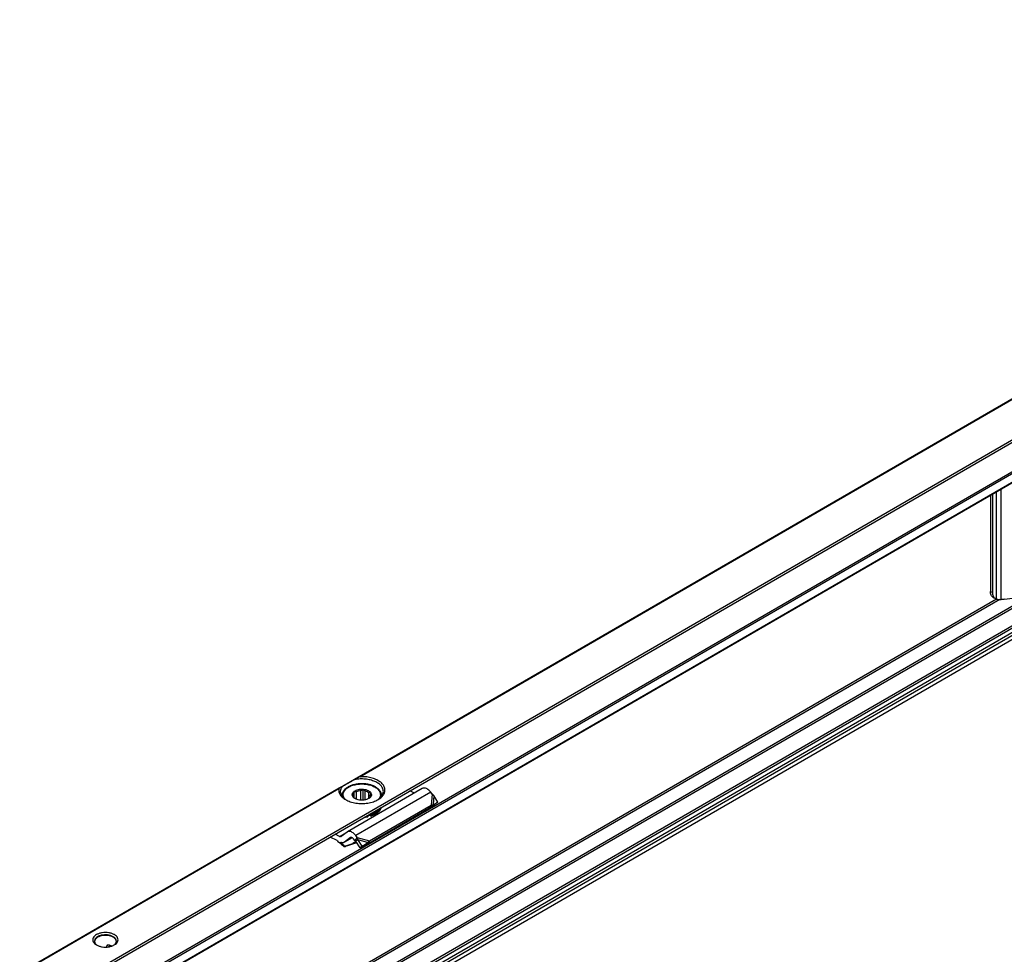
# Model space of a CAD drawing. Header units: millimetres. Extents: x -418 to 1275, y -151 to 443.
# Tile 19 of 47: x 103 to 153, y -57 to -10. Entities that reach past the tile are written whole.
import ezdxf

# ---------------------------------------------------------------- set-up
doc = ezdxf.new("R2010")
doc.units = ezdxf.units.MM

# ---------------------------------------------------------------- blocks, each defined once
blk = doc.blocks.new('SOPORTE_SV2__33', base_point=(81.59, -337.93))
at = {"color": 7, "linetype": 'Continuous'}
for p, q in [((558.92, -30.23), (81.63, -306.48)), ((88.75, -308.93), (564.01, -33.86)), ((99.22, -308.95), (555.31, -44.98)), ((556.41, -68.04), (100.32, -332.01)), ((456.71, -102.04), (456.71, -116.57)), ((457.04, -116.76), (457.04, -101.85)), ((457.12, -117.48), (457.45, -117.67)), ((458.8, -117.77), (460.03, -117.61)), ((370.9, -146.35), (359.59, -152.9)), ((360.59, -147.73), (360.59, -147.1)), ((360.64, -147.77), (360.64, -146.77)), ((360.97, -147.98), (360.97, -146.81)), ((361.63, -148.11), (361.63, -146.65)), ((361.97, -148.11), (361.97, -146.46)), ((362.26, -148.07), (362.26, -146.7)), ((362.82, -147.86), (362.82, -146.96)), ((369.71, -147.04), (369.05, -146.7)), ((372.4, -147.18), (372.2, -146.92)), ((358.78, -147.44), (358.78, -147.51)), ((363.06, -147.51), (363.06, -147.29)), ((364.78, -147.44), (364.78, -147.51)), ((372.54, -148.82), (373.28, -148.43)), ((373.28, -148.43), (372.67, -147.41)), ((373.28, -148.43), (372.69, -148.83)), ((362.58, -154.73), (371.89, -149.34)), ((362.95, -154.24), (372.26, -148.85)), ((371.93, -149.29), (371.89, -149.34)), ((372.04, -149.14), (371.93, -149.29)), ((372.03, -149.18), (372.69, -148.83)), ((372.26, -148.85), (372.04, -149.14)), ((372.19, -149.06), (372.14, -149.1)), ((372.54, -148.82), (372.19, -149.06)), ((362.68, -150.44), (362.68, -150.61)), ((363.14, -150.33), (363.14, -150.5)), ((359.54, -152.93), (358.65, -153.59)), ((358.03, -154.22), (356.98, -153.69)), ((358.4, -153.59), (357.73, -153.25)), ((360.32, -153.78), (359.13, -154.46)), ((360.07, -153.77), (359.18, -154.43)), ((361.03, -154.56), (360.37, -154.77)), ((360.43, -154.65), (360.97, -154.47)), ((360.72, -154.21), (360.52, -153.95)), ((360.87, -154.02), (360.72, -154.21)), ((361, -154.2), (360.86, -154.3)), ((361.51, -155.3), (360.86, -154.3)), ((361.09, -153.73), (360.87, -154.02)), ((361.09, -153.73), (360.89, -153.47)), ((361.2, -154.05), (361, -154.2)), ((361.84, -155.05), (361.2, -154.05)), ((361.84, -155.05), (362.76, -154.48)), ((362.76, -154.48), (362.43, -154.73)), ((362.73, -154.53), (362.58, -154.73)), ((362.95, -154.24), (362.73, -154.53)), ((359.17, -155.06), (359.12, -155.18)), ((360.43, -154.65), (360.39, -154.72)), ((361.51, -155.3), (362.43, -154.73)), ((361.84, -155.05), (361.51, -155.3)), ((323.28, -170.29), (323.28, -170.13)), ((323.89, -170.19), (324, -170.12))]:
    blk.add_line(p, q, dxfattribs=at)
at = {"color": 3, "linetype": 'Continuous'}
for p, q in [((88.55, -308.65), (564.01, -33.47)), ((99.12, -307.31), (555.21, -43.34)), ((99.26, -307.55), (555.35, -43.58)), ((99.26, -308.86), (555.35, -44.89)), ((361.2, -144.67), (513.95, -56.26)), ((361.49, -144.57), (513.85, -56.39)), ((555.21, -63.72), (99.12, -327.69)), ((555.35, -63.97), (99.26, -327.94)), ((555.35, -66.57), (99.26, -330.54)), ((555.55, -66.83), (99.47, -330.8)), ((556.66, -66.85), (100.57, -330.82)), ((556.43, -68.01), (100.35, -331.98)), ((556.85, -67.17), (100.77, -331.14)), ((458.33, -117.8), (458.33, -101.1)), ((457.61, -117.74), (457.61, -101.52)), ((456.71, -116.57), (457.04, -116.76)), ((458.11, -117.79), (193.1, -271.17)), ((457.63, -117.74), (193.41, -270.67)), ((358.38, -146.3), (283.42, -189.69)), ((358.29, -146.42), (283.71, -189.58)), ((372.2, -146.92), (360.89, -153.47)), ((372.4, -147.18), (372.26, -148.85)), ((372.67, -147.41), (372.54, -148.82)), ((358.4, -153.59), (359.54, -152.93)), ((360.31, -153.78), (359.18, -154.43)), ((360.07, -153.77), (360.1, -153.76)), ((360.91, -154.37), (360.43, -154.65)), ((361.09, -153.73), (362.95, -154.24)), ((361.2, -154.05), (362.76, -154.48)), ((360.39, -154.72), (360.37, -154.77)), ((323.52, -169.99), (323.28, -170.13)), ((323.45, -170.27), (323.82, -170.06))]:
    blk.add_line(p, q, dxfattribs=at)
at = {"color": 7, "linetype": 'Continuous'}
for points, knots in [([(457.12, -117.48), (457.06, -117.43), (456.93, -117.34), (456.8, -117.12), (456.72, -116.86), (456.71, -116.67), (456.71, -116.57)], [0, 0, 0, 0, 0.227705, 0.471506, 0.742556, 1.04556, 1.04556, 1.04556, 1.04556]), ([(457.45, -117.67), (457.39, -117.63), (457.26, -117.53), (457.13, -117.32), (457.05, -117.05), (457.04, -116.86), (457.04, -116.76)], [0, 0, 0, 0, 0.227705, 0.471506, 0.742556, 1.04556, 1.04556, 1.04556, 1.04556]), ([(457.61, -117.74), (457.58, -117.73), (457.53, -117.71), (457.48, -117.68), (457.45, -117.67)], [0, 0, 0, 0, 0.0838297, 0.1668091, 0.1668091, 0.1668091, 0.1668091]), ([(457.61, -117.74), (457.65, -117.75), (457.76, -117.77), (457.93, -117.79), (458.12, -117.79), (458.26, -117.8), (458.33, -117.8)], [0, 0, 0, 0, 0.1502726, 0.3200426, 0.5180519, 0.7310186, 0.7310186, 0.7310186, 0.7310186]), ([(458.8, -117.77), (458.72, -117.78), (458.56, -117.8), (458.41, -117.8), (458.33, -117.8)], [0, 0, 0, 0, 0.2337301, 0.4640681, 0.4640681, 0.4640681, 0.4640681]), ([(358.77, -146.07), (358.83, -146.04), (358.98, -145.95), (359.21, -145.82), (359.49, -145.66), (359.81, -145.47), (360.16, -145.27), (360.41, -145.12), (360.54, -145.05)], [0, 0, 0, 0, 0.21784, 0.49188, 0.81738, 1.188711, 1.599453, 2.042502, 2.042502, 2.042502, 2.042502]), ([(364.78, -147.44), (364.77, -147.39), (364.77, -147.3), (364.74, -147.15), (364.7, -147.02), (364.64, -146.88), (364.55, -146.74), (364.45, -146.6), (364.31, -146.46), (364.15, -146.32), (363.95, -146.18), (363.76, -146.07), (363.59, -145.98), (363.45, -145.93), (363.3, -145.87), (363.11, -145.8), (362.84, -145.73), (362.56, -145.68), (362.32, -145.65), (362.13, -145.63), (361.96, -145.62), (361.6, -145.62), (361.08, -145.65), (360.57, -145.76), (360.25, -145.87), (360.1, -145.93), (359.96, -145.99), (359.79, -146.07), (359.61, -146.17), (359.41, -146.31), (359.24, -146.46), (359.11, -146.6), (359, -146.74), (358.89, -146.92), (358.8, -147.15), (358.78, -147.35), (358.78, -147.44)], [0, 0, 0, 0, 0.150744, 0.28217, 0.440312, 0.580596, 0.735516, 0.91999, 1.104134, 1.329108, 1.552975, 1.833923, 1.988068, 2.131402, 2.285571, 2.460441, 2.753574, 3.123973, 3.31151, 3.481418, 3.673815, 3.846978, 4.551992, 5.232446, 5.407316, 5.561485, 5.719263, 5.858964, 6.117196, 6.363781, 6.588755, 6.772899, 6.946272, 7.112294, 7.408858, 7.691856, 7.691856, 7.691856, 7.691856]), ([(361.2, -144.67), (361.14, -144.7), (361.03, -144.77), (360.86, -144.86), (360.7, -144.96), (360.59, -145.02), (360.54, -145.05)], [0, 0, 0, 0, 0.1947573, 0.3830345, 0.5737821, 0.7596897, 0.7596897, 0.7596897, 0.7596897]), ([(365.03, -146.79), (365.01, -146.63), (364.96, -146.3), (364.64, -145.87), (364.18, -145.49), (363.57, -145.2), (362.87, -145), (362.1, -144.9), (361.31, -144.9), (360.79, -145), (360.54, -145.05)], [0, 0, 0, 0, 0.466803, 0.982486, 1.574651, 2.247055, 2.986259, 3.768129, 4.562817, 5.338886, 5.338886, 5.338886, 5.338886]), ([(361.49, -144.57), (361.47, -144.57), (361.42, -144.57), (361.34, -144.6), (361.27, -144.63), (361.22, -144.66), (361.2, -144.67)], [0, 0, 0, 0, 0.0734003, 0.1587344, 0.2353656, 0.3163356, 0.3163356, 0.3163356, 0.3163356]), ([(364.24, -148.02), (364.43, -147.9), (364.77, -147.68), (365.14, -147.22), (365.31, -146.71), (365.24, -146.18), (364.96, -145.7), (364.5, -145.28), (363.88, -144.94), (363.15, -144.7), (362.34, -144.56), (361.78, -144.56), (361.49, -144.57)], [0, 0, 0, 0, 0.654342, 1.224137, 1.732643, 2.227964, 2.764666, 3.378442, 4.0789, 4.855555, 5.685062, 6.536808, 6.536808, 6.536808, 6.536808]), ([(358.29, -146.42), (358.28, -146.57), (358.28, -146.88), (358.49, -147.32), (358.83, -147.72), (359.15, -147.92), (359.31, -148.02)], [0, 0, 0, 0, 0.44015, 0.904989, 1.424584, 2.012291, 2.012291, 2.012291, 2.012291]), ([(358.38, -146.3), (358.37, -146.3), (358.35, -146.32), (358.33, -146.34), (358.31, -146.36), (358.3, -146.38), (358.29, -146.4), (358.29, -146.41), (358.29, -146.42)], [0, 0, 0, 0, 0.0408159, 0.0792537, 0.0995217, 0.1190429, 0.1390792, 0.162143, 0.162143, 0.162143, 0.162143]), ([(358.77, -146.07), (358.74, -146.09), (358.67, -146.13), (358.57, -146.19), (358.48, -146.24), (358.41, -146.28), (358.38, -146.3)], [0, 0, 0, 0, 0.1199628, 0.235563, 0.3435445, 0.4474869, 0.4474869, 0.4474869, 0.4474869]), ([(358.77, -146.07), (358.7, -146.19), (358.56, -146.41), (358.54, -146.66), (358.53, -146.79)], [0, 0, 0, 0, 0.3959861, 0.7662165, 0.7662165, 0.7662165, 0.7662165]), ([(358.53, -146.79), (358.54, -146.91), (358.56, -147.15), (358.75, -147.5), (359.03, -147.82), (359.27, -147.99), (359.4, -148.07)], [0, 0, 0, 0, 0.35601, 0.735085, 1.153705, 1.619508, 1.619508, 1.619508, 1.619508]), ([(360.76, -147.87), (360.68, -147.83), (360.54, -147.73), (360.39, -147.55), (360.32, -147.34), (360.34, -147.13), (360.44, -146.93), (360.56, -146.82), (360.62, -146.77)], [0, 0, 0, 0, 0.266969, 0.499966, 0.707901, 0.909447, 1.126313, 1.37333, 1.37333, 1.37333, 1.37333]), ([(360.48, -147.4), (360.48, -147.35), (360.49, -147.24), (360.55, -147.15), (360.59, -147.1)], [0, 0, 0, 0, 0.1571311, 0.3264228, 0.3264228, 0.3264228, 0.3264228]), ([(360.59, -147.1), (360.59, -147.07), (360.6, -147.02), (360.61, -146.94), (360.62, -146.86), (360.63, -146.8), (360.64, -146.77)], [0, 0, 0, 0, 0.0765587, 0.1596244, 0.2416197, 0.3297372, 0.3297372, 0.3297372, 0.3297372]), ([(360.62, -146.77), (360.71, -146.71), (360.91, -146.59), (361.26, -146.49), (361.63, -146.43), (362.02, -146.44), (362.4, -146.51), (362.73, -146.63), (362.99, -146.8), (363.17, -147.01), (363.25, -147.25), (363.2, -147.5), (363.04, -147.72), (362.88, -147.82), (362.8, -147.87)], [0, 0, 0, 0, 0.323162, 0.68559, 1.073338, 1.468156, 1.850703, 2.203563, 2.5146, 2.781313, 3.016137, 3.247277, 3.505123, 3.805981, 3.805981, 3.805981, 3.805981]), ([(360.64, -146.77), (360.66, -146.78), (360.72, -146.79), (360.8, -146.8), (360.89, -146.81), (360.95, -146.81), (360.97, -146.81)], [0, 0, 0, 0, 0.0854141, 0.1678268, 0.2551165, 0.3400891, 0.3400891, 0.3400891, 0.3400891]), ([(360.97, -146.81), (361.08, -146.77), (361.29, -146.69), (361.52, -146.66), (361.63, -146.65)], [0, 0, 0, 0, 0.3288441, 0.6820628, 0.6820628, 0.6820628, 0.6820628]), ([(361.63, -146.65), (361.66, -146.64), (361.72, -146.61), (361.81, -146.56), (361.89, -146.51), (361.94, -146.47), (361.97, -146.46)], [0, 0, 0, 0, 0.0951655, 0.1948316, 0.2905211, 0.3910209, 0.3910209, 0.3910209, 0.3910209]), ([(361.97, -146.46), (362, -146.48), (362.04, -146.52), (362.11, -146.59), (362.19, -146.65), (362.24, -146.68), (362.26, -146.7)], [0, 0, 0, 0, 0.0985006, 0.1917338, 0.2880791, 0.3793, 0.3793, 0.3793, 0.3793]), ([(362.26, -146.7), (362.37, -146.73), (362.57, -146.79), (362.74, -146.9), (362.82, -146.96)], [0, 0, 0, 0, 0.3295971, 0.6222375, 0.6222375, 0.6222375, 0.6222375]), ([(362.82, -146.96), (362.85, -146.96), (362.9, -146.97), (362.97, -146.97), (363.04, -146.97), (363.09, -146.97), (363.11, -146.97)], [0, 0, 0, 0, 0.0732353, 0.1477483, 0.2173539, 0.2890485, 0.2890485, 0.2890485, 0.2890485]), ([(363.11, -146.97), (363.11, -147), (363.1, -147.05), (363.09, -147.14), (363.08, -147.22), (363.07, -147.27), (363.06, -147.29)], [0, 0, 0, 0, 0.0879914, 0.1698783, 0.2530704, 0.3297372, 0.3297372, 0.3297372, 0.3297372]), ([(364.15, -148.07), (364.28, -147.99), (364.52, -147.82), (364.8, -147.5), (364.99, -147.15), (365.02, -146.91), (365.03, -146.79)], [0, 0, 0, 0, 0.465803, 0.884422, 1.263498, 1.619508, 1.619508, 1.619508, 1.619508]), ([(372.2, -146.92), (372.13, -146.84), (372, -146.68), (371.77, -146.49), (371.54, -146.36), (371.31, -146.28), (371.09, -146.27), (370.96, -146.32), (370.9, -146.35)], [0, 0, 0, 0, 0.318961, 0.616971, 0.88702, 1.126112, 1.337253, 1.531194, 1.531194, 1.531194, 1.531194]), ([(372.67, -147.41), (372.64, -147.39), (372.6, -147.35), (372.54, -147.29), (372.47, -147.23), (372.43, -147.2), (372.4, -147.18)], [0, 0, 0, 0, 0.0866749, 0.1740073, 0.2614358, 0.3493828, 0.3493828, 0.3493828, 0.3493828]), ([(359.31, -148.02), (359.55, -148.14), (360.05, -148.38), (360.89, -148.56), (361.78, -148.63), (362.67, -148.56), (363.51, -148.38), (364, -148.14), (364.24, -148.02)], [0, 0, 0, 0, 0.790454, 1.654841, 2.55911, 3.463379, 4.327766, 5.11822, 5.11822, 5.11822, 5.11822]), ([(360.44, -147.6), (360.44, -147.59), (360.45, -147.58), (360.47, -147.56), (360.48, -147.54), (360.49, -147.52), (360.49, -147.51)], [0, 0, 0, 0, 0.020855, 0.0441775, 0.0727875, 0.1049394, 0.1049394, 0.1049394, 0.1049394]), ([(360.73, -147.85), (360.7, -147.83), (360.65, -147.79), (360.58, -147.73), (360.51, -147.67), (360.46, -147.62), (360.44, -147.6)], [0, 0, 0, 0, 0.0912877, 0.1877075, 0.2808739, 0.3793, 0.3793, 0.3793, 0.3793]), ([(360.49, -147.51), (360.49, -147.49), (360.48, -147.45), (360.48, -147.42), (360.48, -147.4)], [0, 0, 0, 0, 0.0541749, 0.1078159, 0.1078159, 0.1078159, 0.1078159]), ([(360.81, -147.9), (360.8, -147.9), (360.77, -147.88), (360.74, -147.86), (360.73, -147.85)], [0, 0, 0, 0, 0.051152, 0.100932, 0.100932, 0.100932, 0.100932]), ([(362.8, -147.87), (362.7, -147.92), (362.49, -148.02), (362.15, -148.1), (361.78, -148.13), (361.41, -148.1), (361.06, -148.02), (360.85, -147.92), (360.76, -147.87)], [0, 0, 0, 0, 0.327474, 0.685577, 1.060203, 1.434829, 1.792932, 2.120405, 2.120405, 2.120405, 2.120405]), ([(362.92, -147.8), (362.9, -147.81), (362.87, -147.83), (362.83, -147.85), (362.8, -147.87), (362.78, -147.88), (362.77, -147.89)], [0, 0, 0, 0, 0.0560233, 0.110517, 0.1433848, 0.1757255, 0.1757255, 0.1757255, 0.1757255]), ([(362.97, -147.7), (362.96, -147.71), (362.96, -147.73), (362.94, -147.76), (362.93, -147.78), (362.92, -147.79), (362.92, -147.8)], [0, 0, 0, 0, 0.0321402, 0.0607412, 0.0840751, 0.1049394, 0.1049394, 0.1049394, 0.1049394]), ([(363.08, -147.4), (363.07, -147.45), (363.06, -147.56), (363, -147.66), (362.97, -147.7)], [0, 0, 0, 0, 0.1571311, 0.3264228, 0.3264228, 0.3264228, 0.3264228]), ([(363.06, -147.29), (363.07, -147.31), (363.07, -147.35), (363.08, -147.38), (363.08, -147.4)], [0, 0, 0, 0, 0.0541749, 0.1078159, 0.1078159, 0.1078159, 0.1078159]), ([(364.58, -149.29), (364.49, -149.4), (364.3, -149.63), (363.91, -149.9), (363.44, -150.13), (363.09, -150.22), (362.91, -150.27)], [0, 0, 0, 0, 0.419388, 0.890235, 1.411843, 1.976413, 1.976413, 1.976413, 1.976413]), ([(363.14, -150.5), (363.34, -150.43), (363.73, -150.3), (364.21, -149.99), (364.58, -149.63), (364.7, -149.33), (364.75, -149.19)], [0, 0, 0, 0, 0.641245, 1.215663, 1.718015, 2.160758, 2.160758, 2.160758, 2.160758]), ([(363.14, -150.33), (363.32, -150.27), (363.66, -150.16), (364.1, -149.9), (364.46, -149.6), (364.61, -149.35), (364.68, -149.23)], [0, 0, 0, 0, 0.56497, 1.079819, 1.539194, 1.947249, 1.947249, 1.947249, 1.947249]), ([(372.14, -149.1), (372.12, -149.11), (372.08, -149.14), (372.02, -149.18), (371.97, -149.23), (371.94, -149.27), (371.93, -149.29)], [0, 0, 0, 0, 0.0725893, 0.1438649, 0.2153267, 0.2850894, 0.2850894, 0.2850894, 0.2850894]), ([(372.26, -148.85), (372.28, -148.85), (372.33, -148.84), (372.4, -148.83), (372.47, -148.82), (372.52, -148.82), (372.54, -148.82)], [0, 0, 0, 0, 0.0751112, 0.1486466, 0.2137198, 0.2863987, 0.2863987, 0.2863987, 0.2863987]), ([(362.19, -150.67), (362.27, -150.66), (362.43, -150.65), (362.6, -150.62), (362.68, -150.61)], [0, 0, 0, 0, 0.2478533, 0.4926849, 0.4926849, 0.4926849, 0.4926849]), ([(362.54, -150.47), (362.56, -150.46), (362.61, -150.46), (362.65, -150.45), (362.68, -150.44)], [0, 0, 0, 0, 0.0692133, 0.138122, 0.138122, 0.138122, 0.138122]), ([(362.66, -150.4), (362.66, -150.4), (362.66, -150.42), (362.67, -150.44), (362.68, -150.44)], [0, 0, 0, 0, 0.02444959, 0.05025209, 0.05025209, 0.05025209, 0.05025209]), ([(363.14, -150.5), (363.12, -150.48), (363.08, -150.44), (362.99, -150.42), (362.9, -150.41), (362.81, -150.42), (362.73, -150.45), (362.69, -150.49), (362.68, -150.51)], [0, 0, 0, 0, 0.0735367, 0.1621451, 0.2593074, 0.3554137, 0.4412023, 0.5113348, 0.5113348, 0.5113348, 0.5113348]), ([(362.91, -150.27), (362.9, -150.27), (362.88, -150.28), (362.86, -150.28), (362.85, -150.29)], [0, 0, 0, 0, 0.03050122, 0.06108402, 0.06108402, 0.06108402, 0.06108402]), ([(363.14, -150.33), (363.13, -150.32), (363.11, -150.3), (363.07, -150.28), (363.03, -150.27), (363, -150.26), (362.98, -150.26)], [0, 0, 0, 0, 0.0384222, 0.0817, 0.1294604, 0.180702, 0.180702, 0.180702, 0.180702]), ([(359.59, -152.9), (359.58, -152.9), (359.56, -152.91), (359.55, -152.92), (359.54, -152.93)], [0, 0, 0, 0, 0.02788887, 0.05583578, 0.05583578, 0.05583578, 0.05583578]), ([(360.89, -153.47), (360.82, -153.39), (360.69, -153.23), (360.46, -153.04), (360.22, -152.9), (359.99, -152.83), (359.77, -152.82), (359.65, -152.87), (359.59, -152.9)], [0, 0, 0, 0, 0.318961, 0.616971, 0.88702, 1.126112, 1.337253, 1.531194, 1.531194, 1.531194, 1.531194]), ([(358.03, -154.22), (358.22, -154.37), (358.6, -154.67), (358.95, -155.01), (359.12, -155.18)], [0, 0, 0, 0, 0.715526, 1.456391, 1.456391, 1.456391, 1.456391]), ([(358.4, -153.59), (358.44, -153.6), (358.52, -153.64), (358.6, -153.61), (358.63, -153.6)], [0, 0, 0, 0, 0.1279345, 0.2345827, 0.2345827, 0.2345827, 0.2345827]), ([(359.13, -154.46), (359.09, -154.48), (359.01, -154.52), (358.86, -154.54), (358.7, -154.52), (358.6, -154.49), (358.55, -154.47)], [0, 0, 0, 0, 0.1366038, 0.2796085, 0.4340577, 0.602995, 0.602995, 0.602995, 0.602995]), ([(359.17, -155.06), (359.07, -154.95), (358.87, -154.75), (358.65, -154.56), (358.55, -154.47)], [0, 0, 0, 0, 0.4316811, 0.8556339, 0.8556339, 0.8556339, 0.8556339]), ([(358.63, -153.6), (358.63, -153.6), (358.64, -153.59), (358.64, -153.59), (358.65, -153.59)], [0, 0, 0, 0, 0.00929629, 0.01861192, 0.01861192, 0.01861192, 0.01861192]), ([(359.18, -154.43), (359.17, -154.44), (359.16, -154.45), (359.14, -154.46), (359.13, -154.46)], [0, 0, 0, 0, 0.02794691, 0.05583578, 0.05583578, 0.05583578, 0.05583578]), ([(360.09, -153.76), (360.08, -153.77), (360.08, -153.77), (360.07, -153.77), (360.07, -153.77)], [0, 0, 0, 0, 0.00929629, 0.01861192, 0.01861192, 0.01861192, 0.01861192]), ([(360.52, -153.95), (360.49, -153.91), (360.42, -153.84), (360.3, -153.77), (360.19, -153.73), (360.12, -153.75), (360.09, -153.76)], [0, 0, 0, 0, 0.1568648, 0.2952629, 0.4107357, 0.5088861, 0.5088861, 0.5088861, 0.5088861]), ([(360.86, -154.3), (360.85, -154.29), (360.83, -154.28), (360.79, -154.26), (360.76, -154.23), (360.74, -154.22), (360.72, -154.21)], [0, 0, 0, 0, 0.0408745, 0.0819997, 0.1230501, 0.1643534, 0.1643534, 0.1643534, 0.1643534]), ([(361.2, -154.05), (361.19, -154.02), (361.17, -153.97), (361.15, -153.88), (361.12, -153.81), (361.1, -153.75), (361.09, -153.73)], [0, 0, 0, 0, 0.0858164, 0.1713182, 0.2552987, 0.3377326, 0.3377326, 0.3377326, 0.3377326]), ([(362.76, -154.48), (362.78, -154.46), (362.81, -154.42), (362.86, -154.36), (362.9, -154.3), (362.93, -154.26), (362.94, -154.24)], [0, 0, 0, 0, 0.0782267, 0.1539657, 0.2272702, 0.2977257, 0.2977257, 0.2977257, 0.2977257]), ([(362.94, -154.24), (362.94, -154.24), (362.94, -154.24), (362.94, -154.24), (362.95, -154.24)], [0, 0, 0, 0, 0.001710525, 0.003419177, 0.003419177, 0.003419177, 0.003419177]), ([(360.37, -154.77), (360.27, -154.8), (360.06, -154.87), (359.75, -154.97), (359.43, -155.08), (359.23, -155.15), (359.12, -155.18)], [0, 0, 0, 0, 0.327869, 0.656243, 0.984689, 1.313673, 1.313673, 1.313673, 1.313673]), ([(359.17, -155.06), (359.28, -155.02), (359.49, -154.95), (359.8, -154.85), (360.11, -154.75), (360.32, -154.69), (360.43, -154.65)], [0, 0, 0, 0, 0.329761, 0.658974, 0.988127, 1.316736, 1.316736, 1.316736, 1.316736]), ([(362.43, -154.73), (362.44, -154.73), (362.47, -154.73), (362.5, -154.73), (362.54, -154.73), (362.57, -154.73), (362.58, -154.73)], [0, 0, 0, 0, 0.0384606, 0.076677, 0.1145063, 0.152093, 0.152093, 0.152093, 0.152093]), ([(324.41, -168.42), (324.28, -168.36), (324.01, -168.22), (323.55, -168.12), (323.06, -168.08), (322.57, -168.12), (322.12, -168.23), (321.72, -168.4), (321.42, -168.62), (321.21, -168.89), (321.14, -169.2), (321.22, -169.5), (321.42, -169.78), (321.62, -169.91), (321.72, -169.98)], [0, 0, 0, 0, 0.431098, 0.902937, 1.396732, 1.890447, 2.362057, 2.792814, 3.171045, 3.497161, 3.789201, 4.081646, 4.408752, 4.788148, 4.788148, 4.788148, 4.788148]), ([(324.23, -168.73), (324.1, -168.66), (323.83, -168.54), (323.38, -168.45), (322.9, -168.44), (322.44, -168.5), (322.02, -168.64), (321.7, -168.84), (321.46, -169.1), (321.43, -169.3), (321.41, -169.4)], [0, 0, 0, 0, 0.423238, 0.888817, 1.372639, 1.847249, 2.286851, 2.672672, 2.999845, 3.28602, 3.28602, 3.28602, 3.28602]), ([(324.23, -168.81), (324.1, -168.75), (323.84, -168.62), (323.4, -168.54), (322.93, -168.52), (322.47, -168.58), (322.06, -168.71), (321.73, -168.9), (321.48, -169.15), (321.44, -169.35), (321.41, -169.44)], [0, 0, 0, 0, 0.414898, 0.870957, 1.345548, 1.812751, 2.247924, 2.632527, 2.960213, 3.24469, 3.24469, 3.24469, 3.24469]), ([(321.41, -169.4), (321.42, -169.46), (321.43, -169.58), (321.51, -169.74), (321.64, -169.9), (321.76, -169.98), (321.82, -170.03)], [0, 0, 0, 0, 0.1721846, 0.3545772, 0.5546937, 0.7763357, 0.7763357, 0.7763357, 0.7763357]), ([(324.71, -169.4), (324.71, -169.34), (324.69, -169.21), (324.59, -169.02), (324.43, -168.86), (324.3, -168.77), (324.23, -168.73)], [0, 0, 0, 0, 0.1889853, 0.3912473, 0.6159874, 0.8670823, 0.8670823, 0.8670823, 0.8670823]), ([(324.71, -169.44), (324.7, -169.38), (324.68, -169.26), (324.57, -169.09), (324.42, -168.93), (324.3, -168.85), (324.23, -168.81)], [0, 0, 0, 0, 0.1799627, 0.3734753, 0.5876596, 0.8254097, 0.8254097, 0.8254097, 0.8254097]), ([(324.31, -170.03), (324.37, -169.98), (324.48, -169.9), (324.61, -169.74), (324.7, -169.58), (324.71, -169.46), (324.71, -169.4)], [0, 0, 0, 0, 0.2216421, 0.4217585, 0.6041512, 0.7763357, 0.7763357, 0.7763357, 0.7763357]), ([(324.4, -169.98), (324.51, -169.91), (324.71, -169.78), (324.91, -169.5), (324.99, -169.2), (324.91, -168.89), (324.71, -168.62), (324.51, -168.49), (324.41, -168.42)], [0, 0, 0, 0, 0.379809, 0.707216, 0.999947, 1.292408, 1.619154, 1.998185, 1.998185, 1.998185, 1.998185]), ([(321.72, -169.98), (321.85, -170.04), (322.12, -170.17), (322.58, -170.27), (323.06, -170.31), (323.55, -170.27), (324, -170.17), (324.27, -170.04), (324.4, -169.98)], [0, 0, 0, 0, 0.429104, 0.898342, 1.389231, 1.88012, 2.349359, 2.778462, 2.778462, 2.778462, 2.778462]), ([(323.35, -170.02), (323.35, -170.02), (323.34, -170.03), (323.33, -170.04), (323.31, -170.05), (323.3, -170.06), (323.29, -170.08), (323.29, -170.09), (323.28, -170.11), (323.28, -170.12), (323.28, -170.13)], [0, 0, 0, 0, 0.0162959, 0.0353512, 0.0543989, 0.0695195, 0.0849668, 0.1029625, 0.1181699, 0.1360726, 0.1360726, 0.1360726, 0.1360726]), ([(323.52, -169.99), (323.51, -169.99), (323.5, -169.99), (323.47, -169.99), (323.45, -169.99), (323.43, -169.99), (323.39, -170), (323.37, -170.01), (323.35, -170.02)], [0, 0, 0, 0, 0.0235351, 0.04349, 0.0629917, 0.0860878, 0.1281075, 0.1676999, 0.1676999, 0.1676999, 0.1676999]), ([(324.04, -170.14), (323.96, -170.11), (323.79, -170.04), (323.61, -170.01), (323.52, -169.99)], [0, 0, 0, 0, 0.2647999, 0.5441685, 0.5441685, 0.5441685, 0.5441685])]:
    blk.add_open_spline(points, degree=3, knots=knots, dxfattribs=at)
at = {"color": 3, "linetype": 'Continuous'}
for points, knots in [([(359.24, -147.97), (359.16, -147.84), (359, -147.6), (358.95, -147.17), (359.1, -146.75), (359.42, -146.37), (359.87, -146.07), (360.44, -145.84), (361.09, -145.69), (361.78, -145.64), (362.47, -145.69), (363.11, -145.84), (363.68, -146.07), (364.14, -146.37), (364.45, -146.75), (364.6, -147.17), (364.56, -147.6), (364.4, -147.84), (364.31, -147.97)], [0, 0, 0, 0, 0.442276, 0.849638, 1.269579, 1.743138, 2.288883, 2.904447, 3.573387, 4.270945, 4.968504, 5.637444, 6.253008, 6.798753, 7.272312, 7.692253, 8.099614, 8.541891, 8.541891, 8.541891, 8.541891]), ([(358.78, -147.52), (358.78, -147.5), (358.78, -147.48), (358.78, -147.45), (358.78, -147.44)], [0, 0, 0, 0, 0.037525, 0.07501535, 0.07501535, 0.07501535, 0.07501535]), ([(364.78, -147.44), (364.78, -147.45), (364.78, -147.48), (364.77, -147.5), (364.77, -147.52)], [0, 0, 0, 0, 0.03749035, 0.07501535, 0.07501535, 0.07501535, 0.07501535])]:
    blk.add_open_spline(points, degree=3, knots=knots, dxfattribs=at)
blk = doc.blocks.new('Iso1', base_point=(147.75, -287.08))
blk.add_blockref('SOPORTE_SV2__33', (81.59, -337.93))

msp = doc.modelspace()

# ---------------------------------------------------------------- block references
at = {"xscale": 0.33333333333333, "yscale": 0.33333333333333, "zscale": 0.33333333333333}
msp.add_blockref('Iso1', (49.25, -95.693), dxfattribs=at)

doc.saveas('drawing.dxf')
